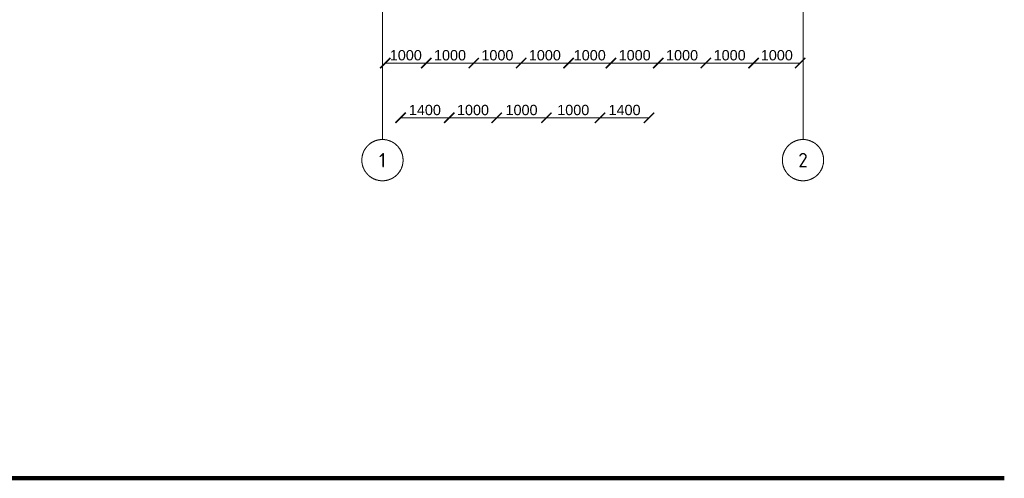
# Model space of a CAD drawing. Header units: millimetres. Extents: x -2096172177 to 2055029645, y -728784453 to 1899906214.
# Tile 74 of 109: x 3653476 to 3677355, y 1786725 to 1797845. Entities that reach past the tile are written whole.
import ezdxf
from ezdxf.enums import TextEntityAlignment as Align

# ---------------------------------------------------------------- set-up
doc = ezdxf.new("R2010")
doc.units = ezdxf.units.MM
doc.linetypes.add('DASHDOT_axis', pattern=[24, 20, -1.5, 1, -1.5])
for name, color, linetype, lineweight in [('Размеры', 40, 'Continuous', 18), ('Рамка', 2, 'Continuous', 100), ('Толщины привязок', 130, 'Continuous', 18)]:
    doc.layers.add(name, color=color, linetype=linetype, lineweight=lineweight)
doc.styles.add('GOST-2.304_Type-B', font='GOST Common.ttf')
doc.styles.add('стиль для стен', font='arial.ttf')
doc.dimstyles.new('Для размеров СТЕН', dxfattribs={"dimtxt": 2.5, "dimasz": 2.5, "dimexe": 1.25, "dimexo": 0.625, "dimtad": 1, "dimtxsty": 'стиль для стен', "dimblk": 'ARCHTICK', "dimcen": 2.5, "dimadec": 0, "dimazin": 0, "dimtfac": 1, "dimtmove": 0, "dimatfit": 3, "dimfxl": 1, "dimarcsym": 0})

# ---------------------------------------------------------------- blocks, each defined once
blk = doc.blocks.new('_ArchTick')
at = {"color": 0, "linetype": 'ByBlock', "const_width": 0.15}
blk.add_lwpolyline([(-0.5, -0.5), (0.5, 0.5)], dxfattribs=at)
blk = doc.blocks.new('*D695')
at = {"layer": 'Defpoints', "color": 0, "transparency": 16777216}
for p in [(1832665, 899416), (1831672, 896436), (1832665, 896465)]:
    blk.add_point(p, dxfattribs=at)
at = {"layer": 'Размеры', "color": 0, "lineweight": -2, "transparency": 16777216}
blk.add_line((1831672, 899416), (1832665, 899416), dxfattribs=at)
at = {"layer": 'Размеры', "color": 0, "lineweight": -2, "transparency": 16777216, "xscale": 250, "yscale": 250, "zscale": 250, "rotation": 180}
blk.add_blockref('_ArchTick', (1831672, 899416), dxfattribs=at)
at = {"layer": 'Размеры', "color": 0, "lineweight": -2, "transparency": 16777216, "xscale": 250, "yscale": 250, "zscale": 250}
blk.add_blockref('_ArchTick', (1832665, 899416), dxfattribs=at)
at = {"layer": 'Размеры', "color": 0, "transparency": 16777216, "insert": (1832168, 899604), "char_height": 250, "attachment_point": 5, "style": 'стиль для стен'}
blk.add_mtext('1000', dxfattribs=at)
blk = doc.blocks.new('*D697')
at = {"layer": 'Defpoints', "color": 0, "transparency": 16777216}
for p in [(1832665, 899416), (1833815, 899416), (1833815, 896465)]:
    blk.add_point(p, dxfattribs=at)
at = {"layer": 'Размеры', "color": 0, "lineweight": -2, "transparency": 16777216}
blk.add_line((1832665, 899416), (1833815, 899416), dxfattribs=at)
at = {"layer": 'Размеры', "color": 0, "lineweight": -2, "transparency": 16777216, "xscale": 250, "yscale": 250, "zscale": 250, "rotation": 180}
blk.add_blockref('_ArchTick', (1832665, 899416), dxfattribs=at)
at = {"layer": 'Размеры', "color": 0, "lineweight": -2, "transparency": 16777216, "xscale": 250, "yscale": 250, "zscale": 250}
blk.add_blockref('_ArchTick', (1833815, 899416), dxfattribs=at)
at = {"layer": 'Размеры', "color": 0, "transparency": 16777216, "insert": (1833240, 899604), "char_height": 250, "attachment_point": 5, "style": 'стиль для стен'}
blk.add_mtext('1000', dxfattribs=at)
blk = doc.blocks.new('*D699')
at = {"layer": 'Defpoints', "color": 0, "transparency": 16777216}
for p in [(1834965, 899416), (1833815, 896465), (1834965, 896465)]:
    blk.add_point(p, dxfattribs=at)
at = {"layer": 'Размеры', "color": 0, "lineweight": -2, "transparency": 16777216}
blk.add_line((1833815, 899416), (1834965, 899416), dxfattribs=at)
at = {"layer": 'Размеры', "color": 0, "lineweight": -2, "transparency": 16777216, "xscale": 250, "yscale": 250, "zscale": 250, "rotation": 180}
blk.add_blockref('_ArchTick', (1833815, 899416), dxfattribs=at)
at = {"layer": 'Размеры', "color": 0, "lineweight": -2, "transparency": 16777216, "xscale": 250, "yscale": 250, "zscale": 250}
blk.add_blockref('_ArchTick', (1834965, 899416), dxfattribs=at)
at = {"layer": 'Размеры', "color": 0, "transparency": 16777216, "insert": (1834390, 899604), "char_height": 250, "attachment_point": 5, "style": 'стиль для стен'}
blk.add_mtext('1000', dxfattribs=at)
blk = doc.blocks.new('*D701')
at = {"layer": 'Defpoints', "color": 0, "transparency": 16777216}
for p in [(1836115, 899416), (1834965, 896465), (1836115, 896465)]:
    blk.add_point(p, dxfattribs=at)
at = {"layer": 'Размеры', "color": 0, "lineweight": -2, "transparency": 16777216}
blk.add_line((1834965, 899416), (1836115, 899416), dxfattribs=at)
at = {"layer": 'Размеры', "color": 0, "lineweight": -2, "transparency": 16777216, "xscale": 250, "yscale": 250, "zscale": 250, "rotation": 180}
blk.add_blockref('_ArchTick', (1834965, 899416), dxfattribs=at)
at = {"layer": 'Размеры', "color": 0, "lineweight": -2, "transparency": 16777216, "xscale": 250, "yscale": 250, "zscale": 250}
blk.add_blockref('_ArchTick', (1836115, 899416), dxfattribs=at)
at = {"layer": 'Размеры', "color": 0, "transparency": 16777216, "insert": (1835540, 899604), "char_height": 250, "attachment_point": 5, "style": 'стиль для стен'}
blk.add_mtext('1000', dxfattribs=at)
blk = doc.blocks.new('*D703')
at = {"layer": 'Defpoints', "color": 0, "transparency": 16777216}
for p in [(1837143, 899416), (1836115, 896465), (1837143, 896183)]:
    blk.add_point(p, dxfattribs=at)
at = {"layer": 'Размеры', "color": 0, "lineweight": -2, "transparency": 16777216}
blk.add_line((1836115, 899416), (1837143, 899416), dxfattribs=at)
at = {"layer": 'Размеры', "color": 0, "lineweight": -2, "transparency": 16777216, "xscale": 250, "yscale": 250, "zscale": 250, "rotation": 180}
blk.add_blockref('_ArchTick', (1836115, 899416), dxfattribs=at)
at = {"layer": 'Размеры', "color": 0, "lineweight": -2, "transparency": 16777216, "xscale": 250, "yscale": 250, "zscale": 250}
blk.add_blockref('_ArchTick', (1837143, 899416), dxfattribs=at)
at = {"layer": 'Размеры', "color": 0, "transparency": 16777216, "insert": (1836629, 899604), "char_height": 250, "attachment_point": 5, "style": 'стиль для стен'}
blk.add_mtext('1000', dxfattribs=at)
blk = doc.blocks.new('*D705')
at = {"layer": 'Defpoints', "color": 0, "transparency": 16777216}
for p in [(1838293, 899416), (1837143, 896183), (1838293, 895251)]:
    blk.add_point(p, dxfattribs=at)
at = {"layer": 'Размеры', "color": 0, "lineweight": -2, "transparency": 16777216}
blk.add_line((1837143, 899416), (1838293, 899416), dxfattribs=at)
at = {"layer": 'Размеры', "color": 0, "lineweight": -2, "transparency": 16777216, "xscale": 250, "yscale": 250, "zscale": 250, "rotation": 180}
blk.add_blockref('_ArchTick', (1837143, 899416), dxfattribs=at)
at = {"layer": 'Размеры', "color": 0, "lineweight": -2, "transparency": 16777216, "xscale": 250, "yscale": 250, "zscale": 250}
blk.add_blockref('_ArchTick', (1838293, 899416), dxfattribs=at)
at = {"layer": 'Размеры', "color": 0, "transparency": 16777216, "insert": (1837718, 899604), "char_height": 250, "attachment_point": 5, "style": 'стиль для стен'}
blk.add_mtext('1000', dxfattribs=at)
blk = doc.blocks.new('*D707')
at = {"layer": 'Defpoints', "color": 0, "transparency": 16777216}
for p in [(1839443, 899416), (1839443, 895494), (1838293, 895251)]:
    blk.add_point(p, dxfattribs=at)
at = {"layer": 'Размеры', "color": 0, "lineweight": -2, "transparency": 16777216}
blk.add_line((1838293, 899416), (1839443, 899416), dxfattribs=at)
at = {"layer": 'Размеры', "color": 0, "lineweight": -2, "transparency": 16777216, "xscale": 250, "yscale": 250, "zscale": 250, "rotation": 180}
blk.add_blockref('_ArchTick', (1838293, 899416), dxfattribs=at)
at = {"layer": 'Размеры', "color": 0, "lineweight": -2, "transparency": 16777216, "xscale": 250, "yscale": 250, "zscale": 250}
blk.add_blockref('_ArchTick', (1839443, 899416), dxfattribs=at)
at = {"layer": 'Размеры', "color": 0, "transparency": 16777216, "insert": (1838868, 899604), "char_height": 250, "attachment_point": 5, "style": 'стиль для стен'}
blk.add_mtext('1000', dxfattribs=at)
blk = doc.blocks.new('*D709')
at = {"layer": 'Defpoints', "color": 0, "transparency": 16777216}
for p in [(1840601, 899416), (1840601, 896466), (1839443, 895494)]:
    blk.add_point(p, dxfattribs=at)
at = {"layer": 'Размеры', "color": 0, "lineweight": -2, "transparency": 16777216}
blk.add_line((1839443, 899416), (1840601, 899416), dxfattribs=at)
at = {"layer": 'Размеры', "color": 0, "lineweight": -2, "transparency": 16777216, "xscale": 250, "yscale": 250, "zscale": 250, "rotation": 180}
blk.add_blockref('_ArchTick', (1839443, 899416), dxfattribs=at)
at = {"layer": 'Размеры', "color": 0, "lineweight": -2, "transparency": 16777216, "xscale": 250, "yscale": 250, "zscale": 250}
blk.add_blockref('_ArchTick', (1840601, 899416), dxfattribs=at)
at = {"layer": 'Размеры', "color": 0, "transparency": 16777216, "insert": (1840022, 899604), "char_height": 250, "attachment_point": 5, "style": 'стиль для стен'}
blk.add_mtext('1000', dxfattribs=at)
blk = doc.blocks.new('*D711')
at = {"layer": 'Defpoints', "color": 0, "transparency": 16777216}
for p in [(1841731, 899416), (1840601, 896466), (1841731, 896436)]:
    blk.add_point(p, dxfattribs=at)
at = {"layer": 'Размеры', "color": 0, "lineweight": -2, "transparency": 16777216}
blk.add_line((1840601, 899416), (1841731, 899416), dxfattribs=at)
at = {"layer": 'Размеры', "color": 0, "lineweight": -2, "transparency": 16777216, "xscale": 250, "yscale": 250, "zscale": 250, "rotation": 180}
blk.add_blockref('_ArchTick', (1840601, 899416), dxfattribs=at)
at = {"layer": 'Размеры', "color": 0, "lineweight": -2, "transparency": 16777216, "xscale": 250, "yscale": 250, "zscale": 250}
blk.add_blockref('_ArchTick', (1841731, 899416), dxfattribs=at)
at = {"layer": 'Размеры', "color": 0, "transparency": 16777216, "insert": (1841166, 899604), "char_height": 250, "attachment_point": 5, "style": 'стиль для стен'}
blk.add_mtext('1000', dxfattribs=at)
blk = doc.blocks.new('*D713')
at = {"layer": 'Defpoints', "color": 0, "transparency": 16777216}
for p in [(1832040, 901762), (1833222, 901762), (1833222, 898089)]:
    blk.add_point(p, dxfattribs=at)
at = {"layer": 'Размеры', "color": 0, "lineweight": -2, "transparency": 16777216}
blk.add_line((1832040, 898089), (1833222, 898089), dxfattribs=at)
at = {"layer": 'Размеры', "color": 0, "lineweight": -2, "transparency": 16777216, "xscale": 250, "yscale": 250, "zscale": 250, "rotation": 180}
blk.add_blockref('_ArchTick', (1832040, 898089), dxfattribs=at)
at = {"layer": 'Размеры', "color": 0, "lineweight": -2, "transparency": 16777216, "xscale": 250, "yscale": 250, "zscale": 250}
blk.add_blockref('_ArchTick', (1833222, 898089), dxfattribs=at)
at = {"layer": 'Размеры', "color": 0, "transparency": 16777216, "insert": (1832631, 898276), "char_height": 250, "attachment_point": 5, "style": 'стиль для стен'}
blk.add_mtext('1400', dxfattribs=at)
blk = doc.blocks.new('*D715')
at = {"layer": 'Defpoints', "color": 0, "transparency": 16777216}
for p in [(1833222, 901762), (1834372, 901562), (1834372, 898089)]:
    blk.add_point(p, dxfattribs=at)
at = {"layer": 'Размеры', "color": 0, "lineweight": -2, "transparency": 16777216}
blk.add_line((1833222, 898089), (1834372, 898089), dxfattribs=at)
at = {"layer": 'Размеры', "color": 0, "lineweight": -2, "transparency": 16777216, "xscale": 250, "yscale": 250, "zscale": 250, "rotation": 180}
blk.add_blockref('_ArchTick', (1833222, 898089), dxfattribs=at)
at = {"layer": 'Размеры', "color": 0, "lineweight": -2, "transparency": 16777216, "xscale": 250, "yscale": 250, "zscale": 250}
blk.add_blockref('_ArchTick', (1834372, 898089), dxfattribs=at)
at = {"layer": 'Размеры', "color": 0, "transparency": 16777216, "insert": (1833797, 898276), "char_height": 250, "attachment_point": 5, "style": 'стиль для стен'}
blk.add_mtext('1000', dxfattribs=at)
blk = doc.blocks.new('*D717')
at = {"layer": 'Defpoints', "color": 0, "transparency": 16777216}
for p in [(1834372, 901562), (1835579, 901562), (1835579, 898089)]:
    blk.add_point(p, dxfattribs=at)
at = {"layer": 'Размеры', "color": 0, "lineweight": -2, "transparency": 16777216}
blk.add_line((1834372, 898089), (1835579, 898089), dxfattribs=at)
at = {"layer": 'Размеры', "color": 0, "lineweight": -2, "transparency": 16777216, "xscale": 250, "yscale": 250, "zscale": 250, "rotation": 180}
blk.add_blockref('_ArchTick', (1834372, 898089), dxfattribs=at)
at = {"layer": 'Размеры', "color": 0, "lineweight": -2, "transparency": 16777216, "xscale": 250, "yscale": 250, "zscale": 250}
blk.add_blockref('_ArchTick', (1835579, 898089), dxfattribs=at)
at = {"layer": 'Размеры', "color": 0, "transparency": 16777216, "insert": (1834975, 898276), "char_height": 250, "attachment_point": 5, "style": 'стиль для стен'}
blk.add_mtext('1000', dxfattribs=at)
blk = doc.blocks.new('*D719')
at = {"layer": 'Defpoints', "color": 0, "transparency": 16777216}
for p in [(1835579, 901562), (1836879, 901562), (1836879, 898089)]:
    blk.add_point(p, dxfattribs=at)
at = {"layer": 'Размеры', "color": 0, "lineweight": -2, "transparency": 16777216}
blk.add_line((1835579, 898089), (1836879, 898089), dxfattribs=at)
at = {"layer": 'Размеры', "color": 0, "lineweight": -2, "transparency": 16777216, "xscale": 250, "yscale": 250, "zscale": 250, "rotation": 180}
blk.add_blockref('_ArchTick', (1835579, 898089), dxfattribs=at)
at = {"layer": 'Размеры', "color": 0, "lineweight": -2, "transparency": 16777216, "xscale": 250, "yscale": 250, "zscale": 250}
blk.add_blockref('_ArchTick', (1836879, 898089), dxfattribs=at)
at = {"layer": 'Размеры', "color": 0, "transparency": 16777216, "insert": (1836229, 898276), "char_height": 250, "attachment_point": 5, "style": 'стиль для стен'}
blk.add_mtext('1000', dxfattribs=at)
blk = doc.blocks.new('*D721')
at = {"layer": 'Defpoints', "color": 0, "transparency": 16777216}
for p in [(1838067, 901762), (1836879, 901562), (1838067, 898089)]:
    blk.add_point(p, dxfattribs=at)
at = {"layer": 'Размеры', "color": 0, "lineweight": -2, "transparency": 16777216}
blk.add_line((1836879, 898089), (1838067, 898089), dxfattribs=at)
at = {"layer": 'Размеры', "color": 0, "lineweight": -2, "transparency": 16777216, "xscale": 250, "yscale": 250, "zscale": 250, "rotation": 180}
blk.add_blockref('_ArchTick', (1836879, 898089), dxfattribs=at)
at = {"layer": 'Размеры', "color": 0, "lineweight": -2, "transparency": 16777216, "xscale": 250, "yscale": 250, "zscale": 250}
blk.add_blockref('_ArchTick', (1838067, 898089), dxfattribs=at)
at = {"layer": 'Размеры', "color": 0, "transparency": 16777216, "insert": (1837473, 898276), "char_height": 250, "attachment_point": 5, "style": 'стиль для стен'}
blk.add_mtext('1400', dxfattribs=at)
blk = doc.blocks.new('Фасад (на основе 1 эт)')
at = {"linetype": 'DASHDOT_axis'}
for p, q in [((1831601.294, 901761.655), (1831601.294, 898561.655)), ((1841801.294, 901761.655), (1841801.294, 898561.655)), ((1831601.294, 898561.655), (1831601.294, 897561.655)), ((1841801.294, 898561.655), (1841801.294, 897561.655))]:
    blk.add_line(p, q, dxfattribs=at)
for centre in [(1831601.294, 897061.655), (1841801.294, 897061.655)]:
    blk.add_circle(centre, 500, dxfattribs=at)
at = {"layer": 'Рамка'}
blk.add_line((1846683.109, 889346.663), (1762583.109, 889346.663), dxfattribs=at)
at = {"linetype": 'DASHDOT_axis', "style": 'GOST-2.304_Type-B'}
for s, p in [('1', (1831601.294, 897061.655)), ('2', (1841801.294, 897061.655))]:
    blk.add_text(s, height=350, dxfattribs=at).set_placement(p, align=Align.MIDDLE_CENTER)
at = {"layer": 'Размеры'}
for base, p1, p2, text, picture, middle in [((1833221.654, 898088.837), (1832039.589, 901761.655), (1833221.654, 901761.655), '1400', '*D713', (1832630.621, 898276.337)), ((1834371.59, 898088.837), (1833221.654, 901761.655), (1834371.59, 901561.655), '1000', '*D715', (1833796.622, 898276.337)), ((1838067.009, 898088.837), (1836878.596, 901561.655), (1838067.009, 901761.655), '1400', '*D721', (1837472.803, 898276.337)), ((1835579.05, 898088.837), (1834371.59, 901561.655), (1835579.05, 901561.655), '1000', '*D717', (1834975.32, 898276.337)), ((1836878.596, 898088.837), (1835579.05, 901561.655), (1836878.596, 901561.655), '1000', '*D719', (1836228.823, 898276.337)), ((1833814.663, 899416.05), (1832664.663, 899416.05), (1833814.663, 896464.807), '1000', '*D697', (1833239.663, 899603.55)), ((1834964.663, 899416.05), (1833814.663, 896464.807), (1834964.663, 896464.807), '1000', '*D699', (1834389.663, 899603.55)), ((1836114.663, 899416.05), (1834964.663, 896464.807), (1836114.663, 896464.807), '1000', '*D701', (1835539.663, 899603.55)), ((1837142.71, 899416.05), (1836114.663, 896464.807), (1837142.71, 896182.925), '1000', '*D703', (1836628.687, 899603.55)), ((1838292.71, 899416.05), (1837142.71, 896182.925), (1838292.71, 895250.895), '1000', '*D705', (1837717.71, 899603.55)), ((1839442.71, 899416.05), (1838292.71, 895250.895), (1839442.71, 895493.851), '1000', '*D707', (1838867.71, 899603.55)), ((1840601.443, 899416.05), (1839442.71, 895493.851), (1840601.443, 896465.819), '1000', '*D709', (1840022.076, 899603.55)), ((1841730.583, 899416.05), (1840601.443, 896465.819), (1841730.583, 896435.517), '1000', '*D711', (1841166.013, 899603.55))]:
    dim = blk.add_linear_dim(base=base, p1=p1, p2=p2, text=text, dimstyle='Для размеров СТЕН', override={"dimse1": 1, "dimse2": 1}, dxfattribs=at)
    dim.commit()
    dim.dimension.update_dxf_attribs({"geometry": picture, "text_midpoint": middle})
dim = blk.add_linear_dim(base=(1832664.663, 899416.05), p1=(1831672.004, 896435.517), p2=(1832664.663, 896464.807), text='1000', dimstyle='Для размеров СТЕН', override={"dimse1": 1, "dimse2": 1}, dxfattribs=at)
dim.commit()
dim.dimension.update_dxf_attribs({"geometry": '*D695', "text_midpoint": (1832168.334, 899416.05), "dimtype": 128})

msp = doc.modelspace()

# ---------------------------------------------------------------- block references
at = {"layer": 'Толщины привязок'}
msp.add_blockref('Фасад (на основе 1 эт)', (1830671.788, 897377.872), dxfattribs=at)

doc.saveas('drawing.dxf')
